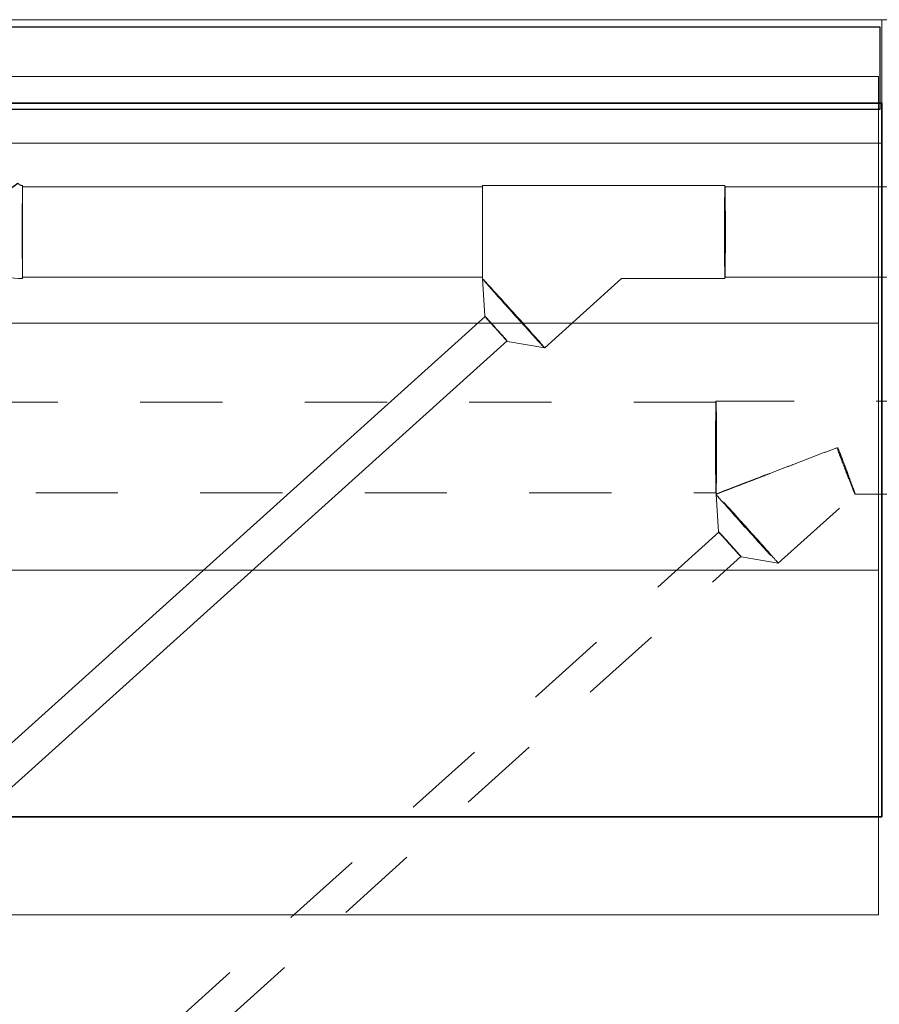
# Model space of a CAD drawing. Header units: metres. Extents: x 391.1 to 430.4, y 12.7 to 29.8.
# Tile 69 of 208: x 402.2 to 403.3, y 27 to 28.2. Entities that reach past the tile are written whole.
import ezdxf

# ---------------------------------------------------------------- set-up
doc = ezdxf.new("R2010")
doc.units = ezdxf.units.M
doc.linetypes.add('Hidden 1', pattern=[0.003969, 0.002381, -0.001587])
doc.layers.add('01_SUELOS', color=7, linetype='Continuous', lineweight=25, true_color=0x007f00)
for name, color, linetype, lineweight in [('A-DETL-____-MBND', 7, 'Continuous', 18), ('A-WALL-____-MCUT', 7, 'Continuous', 25), ('A-WALL-____-OTLN', 7, 'Continuous', 25), ('P-PIPE-____-OTLN', 7, 'Continuous', 18), ('S-STRS-____-OTLN', 7, 'Continuous', 18)]:
    doc.layers.add(name, color=color, linetype=linetype, lineweight=lineweight)

# ---------------------------------------------------------------- blocks, each defined once
blk = doc.blocks.new('Family - Forjat PS-1-153468-02_SAN_P0')
at = {"layer": 'A-DETL-____-MBND', "color": 253, "true_color": 0xaaaaaa}
for p, q in [((26.0878, 14.8491), (0, 14.8491)), ((0, 14.8491), (26.0878, 14.8491))]:
    blk.add_line(p, q, dxfattribs=at)
blk = doc.blocks.new('Family - Evans P-1-153664-02_SAN_P0')
at = {"layer": 'A-DETL-____-MBND', "color": 253, "true_color": 0xaaaaaa}
for p, q in [((0, 0.15), (0, 0)), ((0, 0), (0, 0.15)), ((1.7998, 0.15), (0, 0.15)), ((0, 0.15), (1.7998, 0.15)), ((1.7998, 0), (1.7998, 0.15)), ((1.7998, 0.15), (1.7998, 0)), ((0, 0), (1.7998, 0)), ((1.7998, 0), (0, 0)), ((0, 0), (1.7998, 0))]:
    blk.add_line(p, q, dxfattribs=at)
blk = doc.blocks.new('Family - LONDR55-XX_ZZ-ARQ-CAA-M3D-Londres55-155523-02_SAN_P0')
at = {"layer": '01_SUELOS', "color": 9, "true_color": 0xaad4aa}
for p, q in [((0, 0.8675), (0, 0)), ((0, 0), (0, 0.8675)), ((1.8021, 0.8675), (0, 0.8675)), ((0, 0.8675), (1.8021, 0.8675)), ((1.8021, 0), (1.8021, 0.8675)), ((1.8021, 0.8675), (1.8021, 0)), ((0, 0), (1.8021, 0)), ((1.8021, 0), (0, 0))]:
    blk.add_line(p, q, dxfattribs=at)
blk = doc.blocks.new('Family - Envans PB-155739-02_SAN_P0')
at = {"layer": 'A-WALL-____-MCUT', "color": 253, "true_color": 0xaaaaaa}
for p, q in [((1.8, 0.1), (0, 0.1)), ((0, 0.1), (0, 0)), ((1.8, 0), (1.8, 0.1)), ((0, 0), (1.8, 0))]:
    blk.add_line(p, q, dxfattribs=at)
at = {"layer": 'A-WALL-____-OTLN', "color": 253, "true_color": 0xaaaaaa}
for p, q in [((1.8, 0.1), (0, 0.1)), ((0, 0.1), (0, 0)), ((1.8, 0), (1.8, 0.1)), ((0, 0), (1.8, 0))]:
    blk.add_line(p, q, dxfattribs=at)
at = {"layer": 'A-WALL-____-OTLN', "color": 253, "lineweight": 18, "true_color": 0xaaaaaa}
blk.add_line((0, 0), (1.8, 0), dxfattribs=at)
blk = doc.blocks.new('Family - Escala PB-155778-02_SAN_P0')
at = {"layer": 'A-DETL-____-MBND', "color": 253, "true_color": 0xaaaaaa}
for p, q in [((0, 1.0192), (0, 0)), ((0, 0.7192), (0, 1.0192)), ((0, 1.0192), (1.8, 1.0192)), ((1.8, 1.0192), (0, 1.0192)), ((1.8, 0), (1.8, 1.0192)), ((1.8, 1.0192), (1.8, 0.7192)), ((0, 0.4192), (0, 0.7192)), ((1.8, 0.7192), (0, 0.7192)), ((1.8, 0.7192), (0, 0.7192)), ((1.8, 0.7192), (1.8, 0.4192)), ((0, 0.4192), (0, 0.1192)), ((1.8, 0.4192), (0, 0.4192)), ((1.8, 0.4192), (0, 0.4192)), ((1.8, 0.1192), (1.8, 0.4192)), ((0, 0.1192), (1.8, 0.1192)), ((0, 0), (0, 0.1192)), ((1.8, 0.1192), (0, 0.1192)), ((1.8, 0.1192), (1.8, 0)), ((1.8, 0), (0, 0))]:
    blk.add_line(p, q, dxfattribs=at)
blk = doc.blocks.new('Family - LONDR55-XX_ZZ-ARQ-CAA-M3D-Londres55-155971-02_SAN_P0')
at = {"layer": '01_SUELOS', "color": 9, "true_color": 0xaad4aa}
blk.add_line((5.9294, 14.0602), (4.1273, 14.0602), dxfattribs=at)
blk.add_line((5.9294, 14.0602), (4.1273, 14.0602), dxfattribs=at)
blk.add_line((5.9294, 14.0602), (4.1273, 14.0602), dxfattribs=at)
blk.add_line((5.9294, 14.0602), (4.1273, 14.0602), dxfattribs=at)
blk = doc.blocks.new('LONDR55-XX_ZZ-ARQ-CAA-M3D-Londres55_ifc-1-02_SAN_P0')
at = {"layer": '01_SUELOS', "color": 253, "lineweight": 18, "true_color": 0xaaaaaa}
for name, p in [('Family - LONDR55-XX_ZZ-ARQ-CAA-M3D-Londres55-155971-02_SAN_P0', (397.3291, 13.2006)), ('Family - Forjat PS-1-153468-02_SAN_P0', (400.7564, 13.3806)), ('Family - LONDR55-XX_ZZ-ARQ-CAA-M3D-Londres55-155523-02_SAN_P0', (401.4564, 27.2608))]:
    blk.add_blockref(name, p, dxfattribs=at)
at = {"layer": 'A-WALL-____-OTLN', "color": 253, "lineweight": 18, "true_color": 0xaaaaaa, "rotation": 180}
for name, p in [('Family - Envans PB-155739-02_SAN_P0', (403.2564, 28.2208)), ('Family - Evans P-1-153664-02_SAN_P0', (403.2586, 28.2297))]:
    blk.add_blockref(name, p, dxfattribs=at)
at = {"layer": 'S-STRS-____-OTLN', "color": 253, "lineweight": 18, "true_color": 0xaaaaaa}
blk.add_blockref('Family - Escala PB-155778-02_SAN_P0', (401.4543, 27.1416), dxfattribs=at)
blk = doc.blocks.new('M_Codo - Genérico - Estándar-695606-02_SAN_P0')
at = {"layer": 'P-PIPE-____-OTLN', "color": 9, "true_color": 0xc0c0c0}
blk.add_line((402.2136, 27.9151), (402.2136, 28.0282), dxfattribs=at)
blk.add_line((402.2136, 27.9151), (402.2136, 28.0282), dxfattribs=at)
at = {"layer": 'P-PIPE-____-OTLN', "color": 9, "true_color": 0xc0c0c0, "flags": 128}
for points in [[(402.2136, 28.0282), (402.2133, 28.0283), (402.2131, 28.0283), (402.2128, 28.0283), (402.2126, 28.0283), (402.2123, 28.0284), (402.2121, 28.0284), (402.2118, 28.0285), (402.2116, 28.0286), (402.2113, 28.0287), (402.2111, 28.0288), (402.2109, 28.0289), (402.2107, 28.029), (402.2104, 28.0291), (402.2102, 28.0292), (402.21, 28.0294), (402.2098, 28.0295), (402.2096, 28.0297), (402.2094, 28.0298), (402.2092, 28.03), (402.209, 28.0302), (402.2089, 28.0304), (402.2087, 28.0306), (402.2085, 28.0308), (402.2084, 28.031)], [(402.1157, 27.966), (402.1185, 27.9622), (402.1215, 27.9584), (402.1246, 27.9548), (402.1278, 27.9513), (402.1312, 27.948), (402.1348, 27.9447), (402.1384, 27.9417), (402.1422, 27.9387), (402.1461, 27.9359), (402.1501, 27.9333), (402.1542, 27.9309), (402.1584, 27.9286), (402.1627, 27.9265), (402.167, 27.9245), (402.1715, 27.9227), (402.176, 27.9211), (402.1806, 27.9197), (402.1852, 27.9185), (402.1898, 27.9175), (402.1945, 27.9166), (402.1993, 27.9159), (402.204, 27.9155), (402.2088, 27.9152), (402.2136, 27.9151)]]:
    blk.add_lwpolyline(points, dxfattribs=at)
at = {"layer": 'P-PIPE-____-OTLN', "color": 9, "true_color": 0xc0c0c0}
for start_param, end_param in [(6.27745, 9.419042), (3.135857, 6.27745)]:
    blk.add_ellipse((402.162, 27.9985), major_axis=(0.0464, 0.0325), ratio=0.008191, start_param=start_param, end_param=end_param, dxfattribs=at)
blk = doc.blocks.new('M_Te - Genérica - Estándar-697017-02_SAN_P0')
at = {"layer": 'A-DETL-____-MBND', "color": 9, "linetype": 'Hidden 1', "true_color": 0xc0c0c0}
for p, q in [((403.3517, 27.7662), (403.0569, 27.7662)), ((403.0569, 27.6531), (403.0569, 27.6531)), ((403.0569, 27.6531), (403.0569, 27.6531)), ((403.1326, 27.569), (403.226, 27.6531)), ((403.226, 27.6531), (403.3517, 27.6531))]:
    blk.add_line(p, q, dxfattribs=at)
for centre, major_axis, start_param, end_param in [((403.0569, 27.7097), (0, 0.0566), 0.003838, 3.145431), ((403.0569, 27.7097), (0, 0.0566), 3.145431, 6.287024), ((403.3517, 27.7097), (0, 0.0566), 0.003838, 3.145431), ((403.3517, 27.7097), (0, 0.0566), 3.145431, 6.287024), ((403.0947, 27.611), (-0.0379, 0.0421), 6.279347, 9.42094), ((403.0947, 27.611), (-0.0379, 0.0421), 3.137754, 6.279347)]:
    blk.add_ellipse(centre, major_axis=major_axis, ratio=0.01, start_param=start_param, end_param=end_param, dxfattribs=at)
for points, knots in [([(403.0569, 27.6531), (403.0574, 27.6531), (403.0586, 27.6535), (403.0606, 27.6544), (403.062, 27.655), (403.0632, 27.6555), (403.0644, 27.656), (403.0663, 27.6568), (403.069, 27.6578), (403.0719, 27.6588), (403.0739, 27.6596), (403.0751, 27.6601), (403.076, 27.6604), (403.0768, 27.6607), (403.078, 27.6612), (403.0801, 27.662), (403.0832, 27.6632), (403.0869, 27.6646), (403.0907, 27.6661), (403.0946, 27.6676), (403.0985, 27.669), (403.1024, 27.6705), (403.1077, 27.6726), (403.1143, 27.6751), (403.1251, 27.6792), (403.1441, 27.6866), (403.1661, 27.695), (403.1882, 27.7035), (403.1993, 27.7078), (403.2048, 27.7099)], [0, 0, 0, 0, 0.05, 0.075, 0.0875, 0.1, 0.1125, 0.125, 0.15, 0.175, 0.1875, 0.19375, 0.2, 0.20625, 0.2125, 0.225, 0.25, 0.275, 0.3, 0.325, 0.35, 0.375, 0.4, 0.45, 0.5, 0.6, 0.8, 0.9, 1, 1, 1, 1]), ([(403.2037, 27.7094), (403.1982, 27.7073), (403.1871, 27.7031), (403.1705, 27.6967), (403.154, 27.6904), (403.1377, 27.6841), (403.1241, 27.6789), (403.1134, 27.6748), (403.1068, 27.6722), (403.1016, 27.6702), (403.0977, 27.6687), (403.0938, 27.6673), (403.09, 27.6658), (403.0863, 27.6643), (403.0825, 27.6629), (403.0795, 27.6618), (403.0774, 27.661), (403.0763, 27.6605), (403.0754, 27.6602), (403.0746, 27.6598), (403.0734, 27.6594), (403.0714, 27.6586), (403.0686, 27.6576), (403.0659, 27.6566), (403.0641, 27.6559), (403.0628, 27.6554), (403.0617, 27.6549), (403.0604, 27.6543), (403.0584, 27.6534), (403.0573, 27.6531), (403.0569, 27.6531)], [0, 0, 0, 0, 0.1, 0.2, 0.3, 0.4, 0.5, 0.55, 0.6, 0.625, 0.65, 0.675, 0.7, 0.725, 0.75, 0.775, 0.7875, 0.79375, 0.8, 0.80625, 0.8125, 0.825, 0.85, 0.875, 0.8875, 0.9, 0.9125, 0.925, 0.95, 1, 1, 1, 1]), ([(403.226, 27.6531), (403.2259, 27.653), (403.2248, 27.6555), (403.2203, 27.6668), (403.2142, 27.6822), (403.2083, 27.6975), (403.2053, 27.7055), (403.2037, 27.7094)], [0, 0, 0, 0, 0.222222, 0.444444, 0.722222, 0.861111, 1, 1, 1, 1]), ([(403.2048, 27.7099), (403.2061, 27.7067), (403.2085, 27.7003), (403.2121, 27.691), (403.2154, 27.6822), (403.2195, 27.6713), (403.2232, 27.6613), (403.2256, 27.6545), (403.2261, 27.6531), (403.226, 27.6531)], [0, 0, 0, 0, 0.111111, 0.222222, 0.333333, 0.444444, 0.666667, 0.833333, 1, 1, 1, 1])]:
    blk.add_open_spline(points, degree=3, knots=knots, dxfattribs=at)
blk = doc.blocks.new('M_Transición - Genérica - Estándar-697024-02_SAN_P0')
at = {"layer": 'A-DETL-____-MBND', "color": 9, "linetype": 'Hidden 1', "true_color": 0xc0c0c0}
for p, q in [((403.0599, 27.6074), (403.0569, 27.6531)), ((403.1326, 27.569), (403.0875, 27.5768))]:
    blk.add_line(p, q, dxfattribs=at)
for centre, major_axis, start_param, end_param in [((403.0947, 27.611), (-0.0379, 0.0421), 6.279347, 9.42094), ((403.0947, 27.611), (-0.0379, 0.0421), 3.137754, 6.279347), ((403.0737, 27.5921), (-0.0138, 0.0153), 6.279347, 9.42094), ((403.0737, 27.5921), (-0.0138, 0.0153), 3.137754, 6.279347)]:
    blk.add_ellipse(centre, major_axis=major_axis, ratio=0.01, start_param=start_param, end_param=end_param, dxfattribs=at)

msp = doc.modelspace()

# ---------------------------------------------------------------- linework, layer by layer
at = {"layer": 'A-DETL-____-MBND', "color": 9, "linetype": 'Hidden 1', "true_color": 0xc0c0c0}
for p, q in [((403.0569, 27.7647), (402.0298, 27.7647)), ((402.0298, 27.6547), (403.0569, 27.6547)), ((403.0603, 27.607), (401.9855, 26.6391)), ((402.0122, 26.6094), (403.0871, 27.5772))]:
    msp.add_line(p, q, dxfattribs=at)
for centre, major_axis, start_param, end_param in [((403.0569, 27.7097), (0, 0.055), 0, 1.570796), ((403.0569, 27.7097), (0, 0.055), 4.712389, 6.283185), ((403.0569, 27.7097), (0, 0.055), 1.570796, 3.141593), ((403.0569, 27.7097), (0, 0.055), 3.141593, 4.712389), ((403.0737, 27.5921), (-0.0134, 0.0149), 0, 1.570796), ((403.0737, 27.5921), (-0.0134, 0.0149), 4.712389, 6.283185), ((403.0737, 27.5921), (-0.0134, 0.0149), 1.570796, 3.141593), ((403.0737, 27.5921), (-0.0134, 0.0149), 3.141593, 4.712389)]:
    msp.add_ellipse(centre, major_axis=major_axis, ratio=0.01, start_param=start_param, end_param=end_param, dxfattribs=at)
at = {"layer": 'P-PIPE-____-OTLN', "color": 9, "true_color": 0xc0c0c0}
for p, q in [((402.7729, 28.0267), (402.2136, 28.0267)), ((403.0677, 28.0282), (402.7729, 28.0282)), ((407.0408, 28.0267), (403.0677, 28.0267)), ((402.2136, 27.9167), (402.7729, 27.9167)), ((402.7729, 27.9151), (402.773, 27.9151)), ((402.7729, 27.9151), (402.7729, 27.9151)), ((402.7758, 27.8693), (402.7729, 27.9151)), ((402.8486, 27.831), (402.942, 27.9151)), ((402.942, 27.9151), (403.0677, 27.9151)), ((403.0677, 27.9167), (407.0408, 27.9167)), ((402.7762, 27.8689), (401.423, 26.6504)), ((401.4497, 26.6207), (402.803, 27.8392)), ((402.8486, 27.831), (402.8034, 27.8387))]:
    msp.add_line(p, q, dxfattribs=at)
for centre, major_axis, ratio, start_param, end_param in [((402.2136, 27.9717), (0, 0.055), 0.001049, 0, 1.570796), ((402.2136, 27.9717), (0, 0.055), 0.001049, 4.712389, 6.283185), ((402.7729, 27.9717), (0, 0.0566), 0.001049, 6.270915, 9.412508), ((402.7729, 27.9717), (0, 0.055), 0.001049, 0, 1.570796), ((402.7729, 27.9717), (0, 0.0566), 0.001049, 3.129323, 6.270915), ((402.7729, 27.9717), (0, 0.055), 0.001049, 4.712389, 6.283185), ((403.0677, 27.9717), (0, 0.055), 0.01, 0, 1.570796), ((403.0677, 27.9717), (0, 0.0566), 0.001049, 6.270915, 9.412508), ((403.0677, 27.9717), (0, 0.0566), 0.001049, 3.129323, 6.270915), ((403.0677, 27.9717), (0, 0.055), 0.01, 4.712389, 6.283185), ((402.2136, 27.9717), (0, 0.055), 0.001049, 1.570796, 3.141593), ((402.2136, 27.9717), (0, 0.055), 0.001049, 3.141593, 4.712389), ((402.7729, 27.9717), (0, 0.055), 0.001049, 1.570796, 3.141593), ((402.7729, 27.9717), (0, 0.055), 0.001049, 3.141593, 4.712389), ((403.0677, 27.9717), (0, 0.055), 0.01, 1.570796, 3.141593), ((403.0677, 27.9717), (0, 0.055), 0.01, 3.141593, 4.712389), ((402.8107, 27.873), (-0.0379, 0.0421), 0.007431, 3.151413, 6.293005), ((402.8107, 27.873), (-0.0379, 0.0421), 0.007431, 0.00982, 3.151413), ((402.7896, 27.854), (-0.0134, 0.0149), 0.007431, 0, 1.570796), ((402.7896, 27.854), (-0.0134, 0.0149), 0.007431, 4.712389, 6.283185), ((402.7896, 27.854), (-0.0134, 0.0149), 0.007431, 1.570796, 3.141593), ((402.7896, 27.854), (-0.0134, 0.0149), 0.007431, 3.141593, 4.712389)]:
    msp.add_ellipse(centre, major_axis=major_axis, ratio=ratio, start_param=start_param, end_param=end_param, dxfattribs=at)

# ---------------------------------------------------------------- block references
at = {"lineweight": 5}
msp.add_blockref('LONDR55-XX_ZZ-ARQ-CAA-M3D-Londres55_ifc-1-02_SAN_P0', (0, 0), dxfattribs=at)
at = {"layer": 'A-DETL-____-MBND', "color": 9, "linetype": 'Hidden 1', "true_color": 0xc0c0c0}
for name in ['M_Te - Genérica - Estándar-697017-02_SAN_P0', 'M_Transición - Genérica - Estándar-697024-02_SAN_P0']:
    msp.add_blockref(name, (0, 0), dxfattribs=at)
at = {"layer": 'P-PIPE-____-OTLN', "color": 9, "true_color": 0xc0c0c0}
msp.add_blockref('M_Codo - Genérico - Estándar-695606-02_SAN_P0', (0, 0), dxfattribs=at)

doc.saveas('drawing.dxf')
